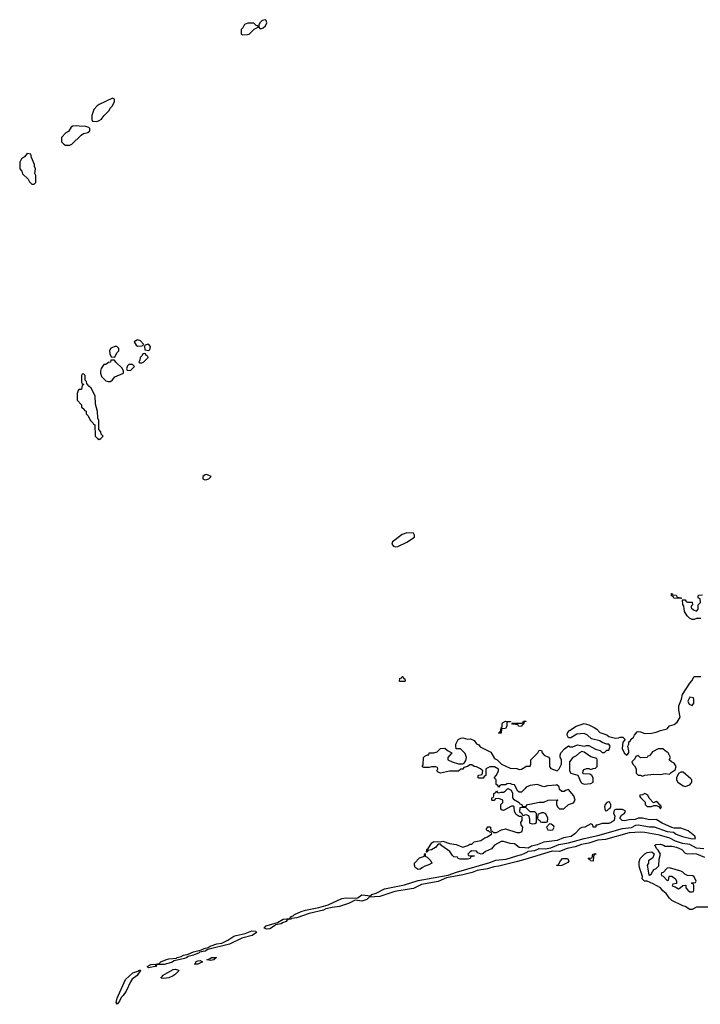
# Model space of a CAD drawing. Header units: inches. Extents: x 2528705 to 2676837, y 911742 to 1023252.
# Tile 7 of 143: x 2555502 to 2561564, y 923953 to 932718. Entities that reach past the tile are written whole.
import ezdxf

# ---------------------------------------------------------------- set-up
doc = ezdxf.new("R2010")
doc.units = ezdxf.units.IN
doc.header["$MEASUREMENT"] = 0
for name, color, linetype in [('C5952', 7, 'Continuous'), ('C5953', 7, 'Continuous'), ('C5962', 7, 'Continuous')]:
    doc.layers.add(name, color=color, linetype=linetype)

msp = doc.modelspace()

# ---------------------------------------------------------------- linework, layer by layer
at = {"layer": 'C5952', "color": 5}
for points, elevation in [([(2556550, 929868), (2556522, 929850), (2556539.6, 929819.6), (2556550, 929812), (2556590, 929814), (2556602, 929818), (2556606, 929830), (2556578, 929858)], 60), ([(2556650, 929828), (2556618, 929822), (2556614, 929810), (2556618, 929778), (2556650, 929774), (2556662, 929778), (2556668, 929810)], 60), ([(2556350, 929808), (2556322, 929798), (2556312, 929790), (2556302, 929770), (2556303.6, 929743.6), (2556318, 929718), (2556350, 929714), (2556368.4, 929751.6), (2556386, 929770), (2556386, 929790), (2556367.3, 929807.3)], 60), ([(2556610, 929746), (2556598, 929742), (2556592.7, 929727.3), (2556574, 929710), (2556572, 929688), (2556562, 929670), (2556570, 929662), (2556590, 929662), (2556606, 929670), (2556646, 929710), (2556642, 929722), (2556627.3, 929727.3), (2556622, 929742)], 60), ([(2556347.3, 929687.3), (2556314, 929686), (2556310, 929668), (2556292.7, 929667.3), (2556270, 929648.7), (2556250, 929648), (2556227.3, 929612.7), (2556222.8, 929590), (2556220.7, 929570), (2556230, 929541), (2556270, 929502.8), (2556290, 929496), (2556310, 929498), (2556329.1, 929510.9), (2556350, 929538), (2556426, 929570), (2556426, 929590), (2556415.3, 929615.3), (2556358, 929670)], 60), ([(2556070, 929566), (2556058, 929562), (2556054, 929550), (2556054, 929490), (2556058, 929478), (2556074, 929470), (2556058, 929462), (2556054, 929430), (2556050, 929426), (2556030, 929426), (2556023.6, 929416.4), (2556014, 929390), (2556014, 929330), (2556054, 929290), (2556054, 929270), (2556072.7, 929252.7), (2556078, 929238), (2556092.7, 929232.7), (2556094, 929210), (2556111.6, 929191.6), (2556130, 929154), (2556154, 929130), (2556158, 929118), (2556172.7, 929112.7), (2556174, 929010), (2556194, 928990), (2556210, 928982), (2556226, 928990), (2556246, 929010), (2556227.3, 929027.3), (2556226, 929050), (2556206, 929070), (2556206, 929150), (2556198, 929170), (2556195.3, 929230), (2556176.4, 929296.4), (2556174, 929370), (2556138, 929438), (2556116.4, 929456.4), (2556100.4, 929480.4), (2556096.4, 929496.4), (2556086, 929510), (2556086, 929550)], 60), ([(2556507.3, 929647.3), (2556472.7, 929647.3), (2556463.6, 929636.4), (2556454, 929610), (2556458, 929598), (2556490, 929594), (2556526, 929630)], 60), ([(2557170, 928668), (2557152.7, 928667.3), (2557134, 928650), (2557134, 928630), (2557150, 928622), (2557170, 928624.7), (2557186, 928630), (2557206, 928650)], 60), ([(2558951.6, 928148.4), (2558910, 928135.3), (2558822, 928070), (2558818, 928050), (2558830, 928032), (2558846.4, 928026.4), (2558870, 928026.8), (2558950, 928066.8), (2559018, 928110), (2559018, 928130), (2559010, 928146)], 60), ([(2558890, 926826), (2558886, 926830), (2558887.3, 926852.7), (2558902, 926858), (2558908.4, 926871.6), (2558914, 926870), (2558918, 926858), (2558932, 926850), (2558934, 926830), (2558930, 926826)], 40), ([(2559770, 926366), (2559768, 926370), (2559782, 926378), (2559788, 926392), (2559790, 926414), (2559798, 926422), (2559798, 926450), (2559802, 926458), (2559830, 926472), (2559874, 926470), (2559874, 926466), (2559850, 926466), (2559842, 926458), (2559842, 926430), (2559830, 926408.7), (2559794, 926406), (2559790, 926366)], 40), ([(2559050, 925153.2), (2559025.2, 925170), (2559017.2, 925190), (2559019, 925210), (2559064, 925256), (2559106, 925270), (2559108, 925290), (2559114, 925294), (2559114, 925270), (2559130, 925262), (2559164.7, 925230), (2559171.3, 925210), (2559146.4, 925193.6), (2559110, 925182.7), (2559090, 925169.4), (2559070, 925156)], 40), ([(2556721.2, 924301.2), (2556715.3, 924310), (2556744.4, 924315.6), (2556759.5, 924330), (2556809.8, 924350.2), (2556830, 924356.2), (2556898, 924362), (2556906, 924370), (2556940.6, 924379.4), (2556960.9, 924390), (2557001.4, 924398.6), (2557050, 924419.1), (2557122.3, 924437.8), (2557143.7, 924450), (2557181.1, 924458.9), (2557199.3, 924470), (2557259, 924490), (2557302.2, 924497.8), (2557356.6, 924523.4), (2557410, 924558.3), (2557430, 924565.3), (2557510, 924584.2), (2557570, 924606.5), (2557604.9, 924604.9), (2557610, 924592), (2557573.5, 924566.5), (2557479.5, 924540.5), (2557370, 924487.2), (2557179, 924441), (2557153.3, 924426.7), (2557103.8, 924416.2), (2557102, 924410), (2557051.1, 924388.9), (2557001.2, 924378.8), (2556990, 924368.4), (2556970, 924361.1), (2556879.2, 924340.8), (2556854, 924326), (2556790, 924308.2), (2556734, 924306)], 40), ([(2556650, 924276), (2556638, 924290), (2556670, 924306), (2556690, 924310.2), (2556707.3, 924307.3), (2556718.8, 924298.8), (2556716.3, 924290), (2556710, 924288.3)], 40), ([(2557090, 924309.6), (2557058, 924310), (2557066.8, 924313.2), (2557070, 924330.4), (2557090, 924340.4), (2557110, 924342), (2557130.9, 924330.9)], 40), ([(2557202.9, 924342.9), (2557168, 924350), (2557198.9, 924361.1), (2557209.8, 924370.2), (2557256, 924370), (2557230, 924347.6)], 40), ([(2556370, 923952.7), (2556360.5, 923970), (2556370, 924006), (2556445.8, 924174.2), (2556508.5, 924231.5), (2556552.9, 924247.1), (2556570, 924258), (2556576.1, 924256.1), (2556580.7, 924250), (2556565.2, 924234.8), (2556566, 924230), (2556556.4, 924223.6), (2556548.7, 924210), (2556504.6, 924175.4), (2556487.7, 924152.2), (2556450.2, 924069.8), (2556422.4, 924030), (2556405.5, 924014.5), (2556390, 923980.9)], 40), ([(2556783.2, 924183.2), (2556764.7, 924184.7), (2556758, 924190), (2556766.6, 924193.4), (2556773.2, 924210), (2556870, 924262), (2556890, 924265.5), (2556915.5, 924255.5), (2556918.8, 924250), (2556890, 924220.9), (2556870, 924207), (2556830, 924189.6)], 40)]:
    msp.add_lwpolyline(points, close=True, dxfattribs=dict(at, elevation=elevation))
at = {"layer": 'C5952', "color": 5, "elevation": 40}
for points in [[(2560000, 926467.2), (2559994, 926466), (2559990, 926446), (2559978, 926442), (2559970, 926426), (2559946, 926430), (2559942, 926442), (2559892.7, 926447.3), (2559886, 926454), (2559970, 926454), (2559982, 926458), (2559990, 926474), (2560000, 926474)], [(2560000, 925871.5), (2559970, 925842), (2559950, 925842), (2559938, 925850), (2559910, 925906), (2559888, 925908), (2559870, 925918), (2559843.6, 925916.4), (2559830, 925906), (2559790, 925906), (2559778, 925902), (2559770, 925886), (2559762, 925902), (2559746, 925910), (2559746, 925950), (2559728, 925970), (2559750, 925994), (2559768, 926030), (2559767.3, 926047.3), (2559730, 926068), (2559690, 926068), (2559654, 926050), (2559654, 925990), (2559638, 925982), (2559630, 925966), (2559590, 925966), (2559586, 925970), (2559586, 925990), (2559590, 925994), (2559622, 925998), (2559626, 926030), (2559606, 926050), (2559570, 926068), (2559548.4, 926068.4), (2559530, 926086), (2559510, 926086), (2559491.6, 926068.4), (2559458, 926062), (2559450, 926046), (2559430, 926046), (2559411.6, 926028.4), (2559330, 926029), (2559249, 926009), (2559230, 926018), (2559218, 926030), (2559226, 926050), (2559222, 926062), (2559207.3, 926067.3), (2559170, 926068), (2559150, 926062), (2559102, 926062), (2559090, 926066), (2559088, 926070), (2559095.3, 926084.7), (2559098, 926150), (2559110, 926162), (2559134, 926174), (2559146, 926174), (2559150, 926191.3), (2559190, 926191.3), (2559219, 926201), (2559250, 926231.3), (2559290, 926234), (2559311.6, 926211.6), (2559352, 926190), (2559314, 926150), (2559314, 926130), (2559354, 926110), (2559410, 926094), (2559450, 926094), (2559462, 926098), (2559476.4, 926123.6), (2559482, 926150), (2559470, 926186), (2559427.3, 926227.3), (2559390, 926226), (2559386, 926250), (2559386, 926270), (2559408, 926310), (2559430, 926322), (2559450, 926324.7), (2559490, 926312), (2559516.9, 926316.9), (2559550, 926302), (2559571.6, 926271.6), (2559590, 926262), (2559604.7, 926244.7), (2559696.9, 926196.9), (2559730, 926142), (2559754, 926130), (2559794, 926090), (2559870, 926054), (2559928.4, 926051.6), (2559950, 926042), (2559970, 926044.7), (2560000, 926064.2)], [(2560000, 925344.3), (2559949.6, 925349.6), (2559910, 925382), (2559870, 925384), (2559810, 925402.7), (2559790, 925401.2), (2559730, 925368.7), (2559703.5, 925336.5), (2559650, 925314), (2559630, 925295.3), (2559611.6, 925288.4), (2559582, 925302), (2559570, 925315.3), (2559530, 925318), (2559514, 925310), (2559494, 925290), (2559498, 925278), (2559510, 925274), (2559550, 925274), (2559554, 925270), (2559532, 925268), (2559518, 925262), (2559514, 925250), (2559490, 925244), (2559425.2, 925245.2), (2559406, 925250), (2559402, 925262), (2559370, 925266), (2559356.4, 925276.4), (2559332.3, 925312.3), (2559263.2, 925363.2), (2559250, 925378), (2559230, 925378), (2559204.7, 925350), (2559170, 925329.2), (2559138, 925322), (2559130, 925306), (2559126, 925306), (2559129, 925330), (2559140.4, 925339.6), (2559173.2, 925390), (2559190, 925402), (2559250, 925398), (2559270, 925404.7), (2559330, 925382.8), (2559390, 925374.8), (2559450, 925351.3), (2559493.2, 925366.8), (2559510, 925378), (2559530, 925378), (2559550, 925398), (2559608.9, 925411.1), (2559644.7, 925435.3), (2559670, 925444.7), (2559706, 925470), (2559702, 925482), (2559690, 925486), (2559678, 925498), (2559670, 925498), (2559658, 925510), (2559672.7, 925532.7), (2559690, 925534), (2559694, 925530), (2559698, 925498), (2559710, 925494), (2559722, 925482), (2559750, 925482), (2559793.6, 925506.4), (2559830, 925516), (2559930, 925482.8), (2559958, 925482), (2559978, 925490), (2559982, 925530), (2559968, 925550), (2559966, 925570), (2559978, 925590), (2559978, 925618), (2559970, 925626), (2559950, 925626), (2559923.1, 925643.1), (2559908.9, 925668.9), (2559906, 925710), (2559896.4, 925716.4), (2559883.6, 925716.4), (2559810, 925678), (2559800.4, 925680.4), (2559786, 925690), (2559786, 925710), (2559788.4, 925731.6), (2559806, 925750), (2559806, 925770), (2559770, 925786), (2559738, 925782), (2559730, 925766), (2559710, 925766), (2559706, 925770), (2559706, 925790), (2559722, 925798), (2559726, 925810), (2559726, 925830), (2559742, 925838), (2559750, 925854), (2559758, 925838), (2559770, 925834), (2559790, 925842), (2559810, 925842), (2559826, 925850), (2559850, 925874), (2559878, 925858), (2559891.6, 925831.6), (2559891.6, 925791.6), (2559899.6, 925779.6), (2559950.6, 925750.6), (2559958, 925738), (2559974, 925730), (2559978, 925718), (2559990, 925714), (2560000, 925714)], [(2560000, 925706), (2559970, 925706), (2559958, 925702), (2559954, 925670), (2559974, 925650), (2559978, 925638), (2559990, 925634), (2560000, 925638)], [(2560000, 925242.3), (2559936.7, 925223.3), (2559770, 925182.6), (2559724.2, 925175.8), (2559670, 925157.3), (2559575.2, 925144.8), (2559533.1, 925126.9), (2559450, 925104.5), (2559302.2, 925077.8), (2559230, 925046.2), (2559080.6, 925019.4), (2559010, 924985), (2558990, 924979.8), (2558843.2, 924956.8), (2558710, 924913.3), (2558614.6, 924905.4), (2558592.9, 924887.1), (2558550, 924869.8), (2558490, 924879.5), (2558430.5, 924850), (2558350, 924824.1), (2558284.1, 924815.9), (2558230, 924802), (2558207.3, 924790), (2558079, 924761), (2557970, 924723.9), (2557922, 924718), (2557916, 924710), (2557893.7, 924706.3), (2557880.5, 924699.5), (2557875.8, 924690), (2557841.6, 924678.4), (2557830.4, 924670), (2557780.2, 924659.8), (2557772, 924650), (2557730, 924623.7), (2557702.8, 924622.8), (2557680.7, 924630), (2557697.6, 924650), (2557798.9, 924681.1), (2557850, 924710.2), (2557904.7, 924715.3), (2557915.3, 924724.7), (2557912.7, 924730), (2557938.3, 924741.7), (2557948.6, 924751.4), (2558010, 924778.2), (2558048.2, 924791.8), (2558165.3, 924814.7), (2558250, 924837.3), (2558370, 924894.9), (2558410, 924900.7), (2558503.8, 924896.2), (2558517.8, 924902.2), (2558550, 924927.9), (2558630, 924918), (2558639, 924930), (2558678, 924942), (2558750, 924982), (2558930, 925015.5), (2559050, 925053.8), (2559318, 925102), (2559392.3, 925130), (2559690, 925214.9), (2559743.5, 925236.5), (2559834.6, 925245.4), (2559930, 925275.8), (2559974.8, 925285.2), (2560000, 925297.4)]]:
    msp.add_lwpolyline(points, dxfattribs=at)
at = {"layer": 'C5953', "color": 5, "elevation": 60}
for points in [[(2557587.3, 932687.3), (2557532.7, 932687.3), (2557505.4, 932674.6), (2557490, 932646), (2557474, 932630), (2557474, 932590), (2557490, 932582), (2557530, 932584.7), (2557546, 932590), (2557590, 932634), (2557626, 932650), (2557622, 932662), (2557607.3, 932667.3)], [(2557690, 932718), (2557662, 932710), (2557642, 932690), (2557632, 932670), (2557632, 932650), (2557641, 932641), (2557650, 932638), (2557670, 932644.7), (2557690, 932662), (2557702, 932690), (2557698, 932710)], [(2556330, 932018), (2556210, 931962), (2556192, 931950), (2556162, 931918), (2556145.4, 931865.4), (2556144.7, 931830), (2556150, 931814), (2556190, 931812), (2556210, 931822), (2556230, 931832), (2556250, 931862), (2556298, 931910), (2556308.9, 931931.1), (2556328, 931950), (2556346, 931990), (2556346, 932010)], [(2556006.4, 931773.6), (2555974, 931770), (2555959.8, 931760.2), (2555936.9, 931723.1), (2555914, 931710), (2555874, 931670), (2555874, 931630), (2555894, 931610), (2555910, 931602), (2555950, 931602), (2555966, 931610), (2556050, 931691.3), (2556070, 931704.7), (2556110, 931714), (2556126, 931730), (2556126, 931750), (2556118, 931758), (2556090, 931768), (2556031.1, 931768.9)], [(2555570, 931526), (2555543.6, 931496.4), (2555519.6, 931480.4), (2555502, 931450), (2555504.7, 931390), (2555522, 931370), (2555526.4, 931346.4), (2555576.9, 931296.9), (2555590, 931274), (2555610, 931254), (2555630, 931254), (2555646, 931270), (2555646, 931330), (2555638, 931350), (2555642, 931390), (2555635.3, 931410), (2555635.3, 931430), (2555606, 931490), (2555602, 931522)]]:
    msp.add_lwpolyline(points, close=True, dxfattribs=at)
at = {"layer": 'C5962', "color": 5, "elevation": 40}
for points in [[(2561390, 927566), (2561328.4, 927568.4), (2561322, 927582), (2561306, 927590), (2561306, 927610), (2561314, 927610), (2561318, 927598), (2561350, 927594), (2561358, 927578), (2561392.7, 927572.7), (2561394, 927566)], [(2561470, 926686), (2561454, 926650), (2561466, 926626), (2561490, 926614), (2561507.3, 926632.7), (2561507.3, 926667.3), (2561502, 926682)], [(2560510, 926202), (2560488, 926192), (2560456.8, 926163.2), (2560430, 926148.7), (2560398, 926110), (2560398, 926030), (2560412, 926010), (2560472, 925992), (2560501, 925930), (2560510, 925921), (2560530, 925911), (2560590, 925918), (2560608.4, 925931.6), (2560608.4, 925968.4), (2560598, 925990), (2560580.4, 926000.4), (2560523.1, 926003.1), (2560518, 926010), (2560522, 926030), (2560530, 926042), (2560550, 926052), (2560570, 926052), (2560590, 926042), (2560610, 926052), (2560630, 926054), (2560646, 926070), (2560646, 926130), (2560642, 926142), (2560590, 926155.3), (2560530, 926198)], [(2561230, 926228), (2561190, 926228), (2561139.6, 926200.4), (2561110, 926166), (2561098, 926162), (2561091.3, 926148.7), (2561030, 926146), (2561010, 926168), (2560990, 926158), (2560982, 926138), (2560954, 926110), (2560962, 926090), (2560976.9, 926076.9), (2560994, 926050), (2560994, 926010), (2561010, 925994), (2561030, 925994), (2561050, 925984.7), (2561068.7, 925991.3), (2561150, 926001), (2561210, 925998), (2561250, 926006), (2561290, 926002), (2561303.1, 926016.9), (2561339, 926041), (2561348.7, 926070), (2561330, 926098), (2561306, 926110), (2561286, 926130), (2561298, 926150), (2561278, 926190), (2561250, 926208)], [(2561410, 926018), (2561390, 926018), (2561370, 926008), (2561351, 925970), (2561351, 925950), (2561364.7, 925930), (2561410, 925898), (2561430, 925891), (2561470, 925906), (2561488.7, 925930), (2561488.7, 925950), (2561480.2, 925960.2)], [(2561070, 925828), (2561050, 925818), (2561024.7, 925815.3), (2561022, 925810), (2561030, 925794), (2561072.7, 925752.7), (2561074, 925730), (2561090, 925714), (2561130, 925714), (2561150, 925722), (2561170, 925722), (2561194, 925714), (2561210, 925694), (2561218, 925710), (2561210, 925726), (2561206, 925726), (2561186, 925750), (2561170, 925758), (2561147.3, 925747.3), (2561107.3, 925787.3), (2561095.3, 925815.3)], [(2560750, 925754), (2560730, 925748), (2560718, 925730), (2560712, 925710), (2560718, 925678), (2560730, 925674), (2560750, 925694), (2560762, 925698), (2560767.3, 925712.7), (2560768, 925730), (2560758, 925750)], [(2560170, 925658), (2560150, 925658), (2560118, 925642), (2560114, 925610), (2560118, 925598), (2560134, 925590), (2560138, 925578), (2560152.7, 925572.7), (2560190, 925574), (2560202, 925578), (2560206, 925610), (2560188.4, 925648.4)], [(2560222, 925558), (2560194, 925530), (2560206.8, 925506.8), (2560230, 925502.8), (2560250, 925506), (2560262, 925530), (2560259, 925539), (2560236.4, 925556.4)], [(2560610, 925228), (2560586, 925230), (2560582, 925242), (2560570, 925246), (2560566, 925254), (2560602, 925258), (2560608, 925290), (2560630, 925294), (2560632, 925290), (2560618, 925282), (2560612.7, 925267.3)], [(2560290, 925186), (2560286, 925190), (2560302, 925198), (2560318, 925230), (2560338, 925250), (2560382, 925250), (2560392, 925230), (2560383.6, 925216.4), (2560330, 925188.7)], [(2561290, 925168), (2561270, 925166), (2561232.7, 925127.3), (2561218, 925122), (2561214, 925110), (2561218, 925098), (2561232.7, 925092.7), (2561270, 925054), (2561282, 925058), (2561286, 925090), (2561290, 925094), (2561310, 925094), (2561342, 925070), (2561352, 925050), (2561351.6, 925028.4), (2561318, 925022), (2561314, 925010), (2561323.6, 925003.6), (2561339.6, 924999.6), (2561370, 924982), (2561386, 924990), (2561408.4, 925011.6), (2561430, 925014), (2561434, 925010), (2561434, 924990), (2561454, 924970), (2561470, 924954), (2561490, 924954), (2561502, 924958), (2561506, 924970), (2561506, 925010), (2561502, 925022), (2561486, 925030), (2561490, 925034), (2561522, 925038), (2561526, 925050), (2561510, 925086), (2561496.4, 925096.4), (2561450, 925098), (2561426, 925110), (2561408.4, 925128.4), (2561390, 925138)]]:
    msp.add_lwpolyline(points, close=True, dxfattribs=at)
for points in [[(2561570, 927386), (2561530, 927386), (2561510, 927378), (2561490, 927378), (2561469.1, 927389.1), (2561448, 927410), (2561422, 927450), (2561418, 927498), (2561407.3, 927512.7), (2561406, 927554), (2561430, 927554), (2561438, 927538), (2561450, 927534), (2561492.7, 927532.7), (2561494, 927510), (2561482, 927498), (2561483.6, 927483.6), (2561503.6, 927463.6), (2561530, 927454), (2561546, 927470), (2561546, 927510), (2561566, 927530), (2561562, 927562), (2561546, 927570), (2561546, 927590), (2561550, 927594), (2561582, 927598)], [(2560000, 926064.2), (2560012, 926072), (2560050, 926074), (2560055.3, 926090), (2560055.3, 926130), (2560118, 926190), (2560130, 926214), (2560150, 926212), (2560154, 926190), (2560174, 926170), (2560212.7, 926152.7), (2560219.6, 926139.6), (2560222, 926070), (2560231.6, 926051.6), (2560290, 926032), (2560308, 926050), (2560328, 926090), (2560328, 926130), (2560315.3, 926150), (2560315.3, 926170), (2560322, 926190), (2560353.6, 926226.4), (2560390, 926254), (2560406, 926246), (2560430, 926246), (2560470, 926262.8), (2560530, 926251.3), (2560550, 926258), (2560570, 926258), (2560630, 926224.7), (2560671.6, 926211.6), (2560690, 926194), (2560710, 926194), (2560730, 926214), (2560750, 926214), (2560762, 926250), (2560750, 926268), (2560730, 926268), (2560690, 926282), (2560670, 926299), (2560594.6, 926314.6), (2560558, 926350), (2560530, 926362), (2560463.6, 926356.4), (2560410, 926326), (2560390, 926326), (2560386, 926330), (2560378, 926350), (2560382, 926370), (2560398, 926390), (2560458, 926430), (2560530, 926451.3), (2560570, 926441), (2560618, 926418), (2560642, 926402), (2560670, 926372), (2560730, 926351.3), (2560750, 926338), (2560810, 926321), (2560836.4, 926323.6), (2560851.6, 926331.6), (2560874, 926330), (2560894, 926310), (2560872.7, 926287.3), (2560867.3, 926230), (2560886, 926190), (2560910, 926172), (2560928.4, 926191.6), (2560928.7, 926210), (2560918, 926250), (2560926, 926270), (2560926, 926290), (2560942, 926298), (2560946, 926310), (2560968.4, 926331.6), (2560978, 926350), (2561002, 926378), (2561010, 926382), (2561030, 926378), (2561070, 926362), (2561130, 926366), (2561170, 926374.8), (2561209.4, 926390.6), (2561270, 926406), (2561289.1, 926430.9), (2561330, 926444.7), (2561356.5, 926463.5), (2561384, 926510), (2561372.7, 926570), (2561373.2, 926610), (2561395.3, 926670), (2561404, 926710), (2561470, 926812), (2561488.9, 926831.1), (2561510, 926872), (2561570, 926871.3)], [(2560000, 926474), (2560010, 926474), (2560014, 926470), (2560000, 926467.2)], [(2560000, 925714), (2560010, 925714), (2560026, 925730), (2560045.6, 925734.4), (2560130, 925751), (2560170, 925751.3), (2560210, 925771), (2560290, 925774), (2560294, 925770), (2560282, 925758), (2560282, 925730), (2560292, 925710), (2560310, 925692), (2560348.4, 925691.6), (2560389.2, 925730.8), (2560433.6, 925746.4), (2560448.7, 925770), (2560438, 925810), (2560390, 925866), (2560363.6, 925856.4), (2560350, 925846), (2560330, 925846), (2560310, 925866), (2560308, 925888), (2560287.3, 925907.3), (2560276.9, 925903.1), (2560202, 925898), (2560170, 925888.7), (2560110, 925908.7), (2560050, 925902), (2560014.4, 925885.6), (2560000, 925871.5)], [(2560000, 925638), (2560010, 925642), (2560032.7, 925632.7), (2560043.6, 925603.6), (2560042, 925570), (2560045.4, 925565.4), (2560070, 925558), (2560090, 925562), (2560106, 925570), (2560106, 925650), (2560090, 925666), (2560047.3, 925667.3), (2560010, 925706), (2560000, 925706)], [(2560000, 925297.4), (2560026, 925310), (2560030, 925316), (2560090, 925323.1), (2560130, 925338.4), (2560182.3, 925337.7), (2560233.6, 925346.4), (2560303.5, 925376.5), (2560390, 925388.9), (2560529.8, 925430.2), (2560650, 925456.9), (2560870, 925516.9), (2560950, 925527.4), (2560990, 925546.7), (2561010, 925551), (2561110, 925532), (2561153.1, 925533.1), (2561270, 925490.4), (2561324.6, 925484.6), (2561348.4, 925468.4), (2561405.7, 925445.7), (2561490, 925425.7), (2561522, 925430), (2561514, 925450), (2561455.8, 925495.8), (2561390, 925519.6), (2561330, 925519.3), (2561310, 925526), (2561223.8, 925563.8), (2561170, 925599), (2561110, 925594), (2561048.4, 925608.4), (2561011.6, 925608.4), (2560983.6, 925596.4), (2560930, 925595.3), (2560890, 925586.6), (2560868, 925590), (2560846, 925610), (2560863.1, 925636.9), (2560890, 925654), (2560898, 925670), (2560895.3, 925675.3), (2560870, 925688), (2560812.7, 925687.3), (2560798, 925682), (2560792.7, 925667.3), (2560792, 925650), (2560802, 925630), (2560798, 925590), (2560771.3, 925570), (2560750, 925561.2), (2560690, 925562), (2560646, 925546), (2560634, 925546), (2560634, 925534), (2560628.4, 925528.4), (2560608.9, 925528.9), (2560606, 925550), (2560590, 925558), (2560534, 925530), (2560510, 925528), (2560490, 925518), (2560447.3, 925470), (2560412.5, 925447.5), (2560345.9, 925434.2), (2560290, 925412), (2560170, 925396.2), (2560110, 925372.3), (2560059.9, 925360.1), (2560030, 925341.2), (2560000, 925344.3)], [(2561595.4, 925335.4), (2561530, 925341.7), (2561470, 925374.7), (2561404.4, 925384.4), (2561344.4, 925404.4), (2561292.1, 925432.1), (2561199.4, 925459.4), (2561070, 925482.3), (2561030, 925485.2), (2560930, 925480.3), (2560721, 925419), (2560650, 925412.6), (2560572.2, 925387.8), (2560504.4, 925375.5), (2560450, 925353.3), (2560379.1, 925340.9), (2560310, 925313.8), (2560244.4, 925315.6), (2560000, 925242.3)], [(2561636.4, 924816.4), (2561530, 924818), (2561490, 924798), (2561470, 924798), (2561430, 924822), (2561408.4, 924828.4), (2561310, 924878), (2561290, 924898), (2561260.2, 924940.2), (2561230, 924964), (2561209.2, 924989.2), (2561144.7, 925024.7), (2561090, 925048), (2561066, 925050), (2561046, 925070), (2561048, 925090), (2561021.2, 925170), (2561019, 925190), (2561020.2, 925219.8), (2561029.5, 925250.5), (2561070, 925291.3), (2561090, 925304.7), (2561131.3, 925311.3), (2561152, 925292), (2561142, 925258), (2561102, 925230), (2561102, 925210), (2561092, 925190), (2561104.7, 925104.7), (2561110, 925102), (2561126, 925110), (2561150, 925154), (2561170, 925162), (2561194, 925186), (2561196.4, 925243.6), (2561208, 925290), (2561190, 925326), (2561176.4, 925336.4), (2561158, 925370), (2561170, 925376), (2561210, 925377.1), (2561236, 925370), (2561250, 925360.7), (2561310, 925359.5), (2561351.7, 925351.7), (2561398.8, 925330), (2561430, 925298), (2561450.8, 925290.8), (2561490, 925296.4), (2561530, 925292.7), (2561601.8, 925261.8)]]:
    msp.add_lwpolyline(points, dxfattribs=at)

doc.saveas('drawing.dxf')
